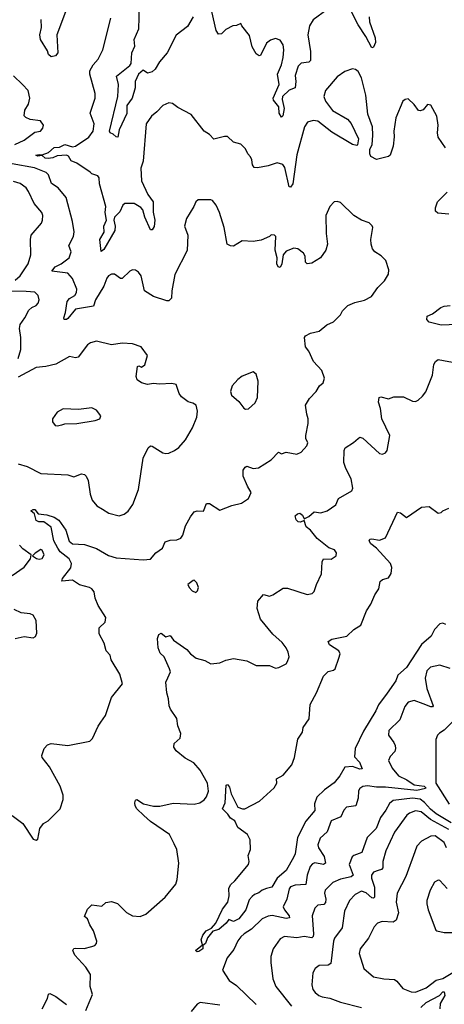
# Model space of a CAD drawing. Extents: x 1493970 to 1595317, y 729910 to 844791.
# Tile 202 of 256: x 1513045 to 1515866, y 823177 to 829716. Entities that reach past the tile are written whole.
import ezdxf

# ---------------------------------------------------------------- set-up
doc = ezdxf.new("R2010")
doc.units = 0

msp = doc.modelspace()

# ---------------------------------------------------------------- linework, layer by layer
at = {"layer": '0CON10XD'}
for points in [[(1513356.9, 829785), (1513292.2, 829615), (1513298, 829495), (1513283.3, 829475), (1513255, 829468.6), (1513235.8, 829485), (1513228.9, 829508.9), (1513184.4, 829585), (1513178.9, 829615), (1513190, 829665), (1513187.4, 829717.4)], [(1514197.5, 829735), (1514158.9, 829671.1), (1514085, 829613.1), (1514024.5, 829495), (1513974, 829435), (1513945, 829386.2), (1513925, 829368.8), (1513895, 829360), (1513865, 829380), (1513835, 829353.3), (1513812.3, 829305), (1513813.1, 829263.1), (1513793.1, 829195), (1513757.2, 829145), (1513756.7, 829093.3), (1513705.5, 828985), (1513697.5, 828935), (1513685, 828936.7), (1513665.8, 828955.8), (1513645, 828964), (1513640.6, 828975), (1513697.6, 829205), (1513700.6, 829285), (1513689.2, 829340.8), (1513777.5, 829412.5), (1513785.2, 829425), (1513791.1, 829495), (1513810.2, 829539.8), (1513804.6, 829585), (1513836, 829655), (1513840.9, 829805)], [(1515085, 829781.9), (1514993.8, 829715), (1514970, 829675), (1514959.1, 829615), (1514976.2, 829505), (1514977.5, 829445), (1514965, 829434.2), (1514915, 829426), (1514895, 829406.2), (1514874.4, 829345), (1514880.4, 829305), (1514875.8, 829264.2), (1514835, 829248.6), (1514790, 829205), (1514788.4, 829185), (1514802.7, 829125), (1514793, 829077), (1514785, 829068), (1514769.7, 829095), (1514766.2, 829136.2), (1514731.9, 829181.9), (1514729.3, 829195), (1514769.7, 829285), (1514758.6, 829355), (1514785, 829415.8), (1514795.2, 829465), (1514800, 829515), (1514795, 829549.2), (1514775, 829578.9), (1514745, 829590), (1514710, 829580), (1514685, 829558.8), (1514645, 829477.5), (1514635, 829476.7), (1514615, 829490), (1514589.2, 829535), (1514571.7, 829611.7), (1514520, 829675), (1514515, 829690), (1514485, 829677.5), (1514460, 829675), (1514415, 829651.2), (1514385, 829622), (1514365, 829620), (1514349.4, 829645), (1514320.6, 829770.6)], [(1515367.5, 829735), (1515368.9, 829701.1), (1515407.3, 829595), (1515407.8, 829565), (1515395, 829533.3), (1515385, 829528.8), (1515343.5, 829603.5), (1515292.7, 829682.7), (1515245, 829777.3)], [(1515390.5, 828949.5), (1515388.1, 829005), (1515357.8, 829087.8), (1515343.8, 829215), (1515315, 829328.8), (1515292.6, 829372.6), (1515275, 829386), (1515255, 829389.2), (1515205, 829370.8), (1515155, 829335.8), (1515075.6, 829245), (1515065.7, 829205), (1515075.7, 829175), (1515122, 829112), (1515223.3, 829055), (1515247.3, 829027.3), (1515296.7, 828925), (1515290, 828885), (1515285, 828880), (1515255, 828887.5), (1515117.9, 828967.9), (1515025, 829042), (1514995, 829046), (1514955.9, 829034.1), (1514936, 829005), (1514885, 828817.5), (1514858.5, 828625), (1514845, 828603.8), (1514836, 828606), (1514805.3, 828735), (1514793.8, 828755), (1514755, 828765.8), (1514695, 828744.2), (1514625, 828731.2), (1514602.5, 828735), (1514591.4, 828751.4), (1514587.5, 828785), (1514578, 828805), (1514560.8, 828825), (1514545, 828858.8), (1514515, 828890), (1514465, 828903.3), (1514425, 828940), (1514405, 828940), (1514335, 828921.2), (1514305, 828953.8), (1514271.2, 828975), (1514185, 829086), (1514095, 829132), (1514059.5, 829159.5), (1514035, 829164), (1513995, 829146), (1513956.4, 829103.6), (1513920, 829075), (1513884.3, 829025), (1513864.5, 828775.5), (1513850.4, 828729.6), (1513854.1, 828645), (1513896.7, 828555), (1513930.8, 828505), (1513932, 828438), (1513943.3, 828385), (1513937.6, 828342.4), (1513925, 828320), (1513915, 828320), (1513875.7, 828405), (1513862.6, 828452.6), (1513849.1, 828469.1), (1513805, 828495.5), (1513744, 828495), (1513730.4, 828485), (1513710.4, 828439.6), (1513675.8, 828405), (1513670.8, 828385), (1513679.6, 828345), (1513676.8, 828315), (1513605, 828189.4), (1513587, 828177), (1513576.6, 828255), (1513606.5, 828305), (1513603.7, 828345), (1513621.5, 828385), (1513613.8, 828435), (1513617.8, 828475), (1513575.8, 828625), (1513574, 828665), (1513565, 828678), (1513525, 828692.5), (1513513.1, 828703.1), (1513425, 828761.9), (1513387.8, 828777.8), (1513369.1, 828809.1), (1513357, 828817), (1513295, 828812.5), (1513265, 828799), (1513235, 828794.2), (1513215, 828797.2), (1513193.4, 828813.4), (1513165, 828808.9), (1513152.5, 828815), (1513175, 828821.4), (1513195, 828817.5), (1513235.5, 828834.5), (1513275, 828866.4), (1513309.8, 828870.2), (1513345, 828886.5), (1513395, 828871.9), (1513415, 828875.3), (1513504.5, 828935), (1513532.9, 828975), (1513539.6, 829025), (1513512.9, 829095), (1513545.5, 829195), (1513547.5, 829225), (1513510.6, 829355), (1513510, 829375), (1513533.1, 829415), (1513567, 829453), (1513596.5, 829515), (1513650, 829725)], [(1513012.1, 828887.9), (1513075.8, 828915), (1513145, 828968), (1513182.5, 828975), (1513198.8, 828995), (1513202.5, 829015), (1513183.6, 829043.6), (1513115, 829052.5), (1513085.9, 829065.9), (1513075, 829077.5), (1513080, 829115), (1513102.9, 829155), (1513112.5, 829195), (1513100.8, 829245), (1513064.4, 829285), (1513005, 829343.8)], [(1515873.8, 828865), (1515824, 828935), (1515820.6, 828965), (1515825.8, 829015), (1515815.8, 829075), (1515775, 829147.5), (1515755, 829152.5), (1515725, 829117.5), (1515705, 829110), (1515693.6, 829113.6), (1515665, 829152.5), (1515625, 829190), (1515605, 829186.7), (1515590, 829175), (1515543.1, 829065), (1515530, 828975), (1515532.7, 828937.3), (1515525.8, 828875), (1515506.7, 828815), (1515495, 828806.7), (1515415, 828786.7), (1515377, 828807), (1515370, 828825), (1515370, 828855), (1515386.2, 828885), (1515390.5, 828949.5)], [(1512995, 824430), (1513065, 824376.7), (1513135, 824273.3), (1513155, 824267.5), (1513166.4, 824273.6), (1513178.8, 824345), (1513203.4, 824376.6), (1513235, 824396.2), (1513314.1, 824475.9), (1513334.2, 824535.8), (1513332.9, 824565), (1513313.1, 824625), (1513242.8, 824752.8), (1513193.8, 824815), (1513191.7, 824828.3), (1513206.7, 824875), (1513229.5, 824900.5), (1513255, 824908), (1513365, 824894.4), (1513510, 824925), (1513528.7, 824941.3), (1513566.2, 825023.8), (1513585, 825050), (1513614.2, 825095), (1513654.2, 825215), (1513728, 825305), (1513710.3, 825370.3), (1513652, 825465), (1513646.7, 825495), (1513618.8, 825525), (1513605.9, 825575.9), (1513573.3, 825636.7), (1513572, 825678), (1513613.3, 825715), (1513618, 825745), (1513565.8, 825825), (1513545.6, 825875), (1513538.9, 825915), (1513524.3, 825935), (1513508.8, 825945), (1513441.9, 825961.9), (1513395, 825993.1), (1513325, 825987.5), (1513328.9, 826005), (1513384.7, 826075), (1513390, 826105), (1513373.2, 826135), (1513315, 826181.2), (1513298.4, 826205), (1513272.2, 826255), (1513254.8, 826344.8), (1513205, 826380), (1513171.7, 826381.7), (1513155, 826390), (1513144.1, 826434.1), (1513120, 826455), (1513135, 826462.5), (1513145, 826462.5), (1513167.5, 826435), (1513225, 826427.9), (1513275, 826410.8), (1513305, 826392.5), (1513352.5, 826325), (1513372.7, 826252.7), (1513395, 826234.5), (1513475, 826230.6), (1513555, 826202.9), (1513635, 826157.8), (1513685, 826141.5), (1513865, 826128), (1513915, 826133.3), (1513948.8, 826175), (1513993.3, 826205), (1514012.5, 826247.5), (1514045, 826260), (1514088.3, 826261.7), (1514115, 826272.5), (1514127.7, 826292.3), (1514146.1, 826353.9), (1514180, 826415), (1514205, 826446.7), (1514225, 826453.3), (1514265, 826452.5), (1514285, 826503.3), (1514305, 826503.3), (1514375, 826458.8), (1514455, 826490), (1514517.5, 826505), (1514565, 826536.7), (1514582.5, 826575), (1514557.3, 826617.3), (1514530, 826685), (1514530, 826725), (1514543.3, 826745), (1514555, 826749.5), (1514595, 826735.6), (1514630.9, 826739.1), (1514715, 826792.5), (1514765, 826842.5), (1514785, 826833.3), (1514815, 826843.8), (1514885, 826831.2), (1514915, 826843.3), (1514953.3, 826885), (1514960, 826905), (1514945.8, 826935), (1514945.7, 826955), (1514962, 827035), (1514962, 827065), (1514951.4, 827095), (1514944.2, 827155), (1514969.7, 827200.3), (1515015, 827246.7), (1515035.7, 827284.3), (1515061.2, 827305), (1515070, 827335), (1515051.4, 827385), (1514996, 827445), (1514966.2, 827515), (1514942.8, 827542.8), (1514935.9, 827604.1), (1514944.2, 827615.8), (1514976.4, 827633.6), (1515035, 827646.2), (1515085, 827688.8), (1515130.3, 827709.7), (1515176.2, 827755), (1515188.3, 827781.7), (1515225, 827818.6), (1515271.8, 827838.2), (1515335, 827853.6), (1515382, 827878), (1515423.2, 827936.8), (1515467.9, 827982.1), (1515494.1, 828025.9), (1515498, 828055), (1515477, 828117), (1515446.8, 828146.8), (1515405, 828174), (1515389.2, 828195), (1515379.2, 828225), (1515377.5, 828255), (1515390, 828335), (1515386.9, 828346.9), (1515366.6, 828366.6), (1515315, 828383.5), (1515265.3, 828415.3), (1515175, 828500.8), (1515155, 828508), (1515135, 828506.2), (1515106, 828475), (1515078.8, 828415), (1515080, 828295), (1515090, 828225), (1515079.2, 828185), (1515044.2, 828135), (1514985, 828098.1), (1514954.3, 828094.3), (1514944, 828105), (1514940.8, 828145), (1514929.2, 828165), (1514893.3, 828195), (1514865, 828198.6), (1514815, 828177.5), (1514796.2, 828155), (1514786.4, 828093.6), (1514775, 828070), (1514762.5, 828075), (1514754.2, 828094.2), (1514756.2, 828135), (1514743.1, 828185), (1514746.2, 828275), (1514737.5, 828285), (1514715, 828286.2), (1514704, 828276), (1514648.3, 828251.7), (1514595, 828243.6), (1514523.1, 828246.9), (1514465, 828211.2), (1514445, 828213.8), (1514424.2, 828225), (1514402.9, 828335), (1514373.1, 828435), (1514350, 828485), (1514325.5, 828515.5), (1514315, 828520), (1514231.7, 828518.3), (1514214.3, 828505.7), (1514202, 828475), (1514152.5, 828395), (1514140.8, 828345), (1514163.1, 828285), (1514157.4, 828182.6), (1514076.2, 828023.8), (1514055.6, 827915), (1514054.3, 827865.7), (1514035, 827848.8), (1514022.3, 827847.7), (1513935, 827878), (1513874.2, 827914.2), (1513852.5, 828015), (1513835, 828038), (1513815, 828052), (1513795, 828054), (1513776.7, 828045), (1513725, 827996.2), (1513715, 827996.2), (1513675.8, 828025.8), (1513655, 828026.2), (1513635, 828013.8), (1513625, 827998.8), (1513603.3, 827945), (1513549.1, 827855), (1513536.2, 827813.8), (1513415, 827792.9), (1513365, 827730.5), (1513355, 827723.8), (1513340.8, 827725), (1513337.9, 827735), (1513349.8, 827770.2), (1513361.5, 827845), (1513375, 827863.4), (1513410.6, 827885), (1513423.1, 827905), (1513424.2, 827925), (1513396.4, 827996.4), (1513365, 828033.1), (1513258.8, 828045), (1513280, 828075), (1513320.5, 828095), (1513373.1, 828135), (1513386, 828175), (1513371.4, 828215), (1513403.1, 828275), (1513406.5, 828306.5), (1513396.5, 828375), (1513354, 828534), (1513299.7, 828599.7), (1513257.4, 828627.4), (1513236.2, 828685), (1513221.6, 828701.6), (1513143, 828733), (1512995, 828757.6)], [(1513015, 827986.9), (1513047.5, 828015), (1513101.8, 828095), (1513118.5, 828155), (1513116, 828255), (1513122.3, 828285), (1513189.2, 828365), (1513196.6, 828383.4), (1513198.9, 828415), (1513191.9, 828435), (1513140.6, 828495), (1513104.6, 828574.6), (1513088, 828598), (1513047.2, 828627.2), (1513005, 828641.8)], [(1515895, 828423.8), (1515821.7, 828431.7), (1515806, 828445), (1515806.1, 828466.1), (1515821.4, 828505), (1515885, 828570.8)], [(1513034.5, 827465), (1513052.2, 827525), (1513052.1, 827605), (1513044.6, 827665), (1513048.5, 827691.5), (1513080, 827735), (1513105, 827786.7), (1513125.8, 827804.2), (1513155, 827816.7), (1513167.7, 827832.3), (1513173.8, 827855), (1513168.8, 827885), (1513146.6, 827906.6), (1513089.1, 827910.9), (1512955, 827912.7)], [(1516006.2, 827693.8), (1515845, 827686), (1515765, 827706), (1515750, 827725), (1515752.5, 827747.5), (1515787.1, 827762.9), (1515842.5, 827805), (1515865, 827814), (1515905, 827818.6)], [(1513836, 827416), (1513855, 827408.8), (1513875.8, 827424.2), (1513893.3, 827485), (1513852.3, 827542.3), (1513795, 827562.9), (1513726.8, 827566.8), (1513654.2, 827555.8), (1513555, 827581.1), (1513515, 827569.2), (1513495, 827556), (1513433.3, 827475), (1513415, 827469.2), (1513375, 827478.8), (1513285, 827427.8), (1513217.8, 827412.2), (1513155, 827406.7), (1513035, 827342.5)], [(1513485.4, 823134.6), (1513528.3, 823241.7), (1513512.9, 823295), (1513516, 823375), (1513483.4, 823423.4), (1513412.1, 823502.1), (1513398.8, 823535), (1513403.8, 823546.2), (1513415, 823550), (1513473.6, 823546.4), (1513525, 823560), (1513543.6, 823566.4), (1513555, 823580), (1513556.7, 823595), (1513535.8, 823665), (1513511.4, 823705), (1513496.2, 823745), (1513475, 823760), (1513495, 823808.6), (1513525, 823838), (1513591.7, 823828.3), (1513618.3, 823851.7), (1513655, 823860), (1513695, 823846), (1513755, 823787.1), (1513795, 823764.3), (1513845, 823758.8), (1513883.3, 823775), (1514012.2, 823887.8), (1514082, 823975), (1514092, 824005), (1514102, 824115), (1514090, 824205), (1514072.3, 824242.3), (1514040, 824305), (1513915, 824390), (1513870.3, 824430.3), (1513824.3, 824475), (1513813.1, 824495), (1513810.8, 824515), (1513815, 824532.5), (1513823.9, 824536.1), (1513867.9, 824507.9), (1513933, 824493), (1513975, 824492.9), (1514065, 824511.5), (1514205, 824506.2), (1514242, 824515), (1514270.6, 824535), (1514285.4, 824555), (1514298.3, 824591.7), (1514292.7, 824645), (1514245, 824730.6), (1514201.1, 824781.1), (1514145, 824811.4), (1514085, 824860.8), (1514068, 824885), (1514071.2, 824908.8), (1514110, 824945), (1514116, 824975), (1514095.8, 825025), (1514089.2, 825075), (1514046, 825136), (1514038.8, 825158.8), (1514034.4, 825205), (1514021.4, 825245), (1514016.7, 825315), (1514030, 825345), (1514046.1, 825383.9), (1514041.2, 825405), (1514005.3, 825485.3), (1513979.3, 825509.3), (1513964, 825545), (1513960, 825605), (1513968.3, 825631.7), (1513985, 825641.2), (1514015, 825616.7), (1514045, 825626.2), (1514066.2, 825595), (1514155, 825533.8), (1514178.8, 825505), (1514216.7, 825475), (1514275, 825460), (1514315, 825438), (1514375, 825444), (1514415, 825462), (1514465, 825474), (1514555, 825458), (1514615, 825426.2), (1514705, 825425.7), (1514745, 825408.9), (1514767, 825413), (1514815, 825438.8), (1514825, 825452.5), (1514834, 825485), (1514828.6, 825515), (1514814.2, 825545), (1514789.1, 825579.1), (1514725.5, 825635), (1514644.4, 825735), (1514621.9, 825805), (1514626.9, 825853.1), (1514665, 825897.5), (1514705, 825886.7), (1514726.7, 825895), (1514795, 825940), (1514825, 825940), (1514955, 825898.8), (1514987.5, 825905), (1515001.7, 825918.3), (1515016.1, 825963.9), (1515050, 826035), (1515053.3, 826115), (1515062.5, 826135), (1515115, 826133.3), (1515146.7, 826155), (1515150, 826175), (1515136.7, 826195), (1515098.6, 826208.6), (1515021.1, 826271.1), (1514975.8, 826325), (1514948.3, 826348.3), (1514935, 826390), (1514910.3, 826379.7), (1514895, 826380.6), (1514880.6, 826395), (1514875, 826420), (1514891.2, 826435), (1514905, 826438.1), (1514922.9, 826425), (1514935, 826400), (1514965, 826415.8), (1515001.7, 826448.3), (1515045, 826440), (1515086.6, 826453.4), (1515145.7, 826494.3), (1515163.8, 826535), (1515252.3, 826587.7), (1515258.8, 826605), (1515246.1, 826666.1), (1515210.6, 826735), (1515199.2, 826775), (1515200.6, 826855), (1515207.3, 826872.7), (1515263, 826907), (1515292.5, 826935), (1515305, 826942.5), (1515325, 826936.7), (1515435, 826834), (1515455, 826830), (1515475, 826838.8), (1515485.5, 826854.5), (1515504.3, 826955), (1515450.6, 827065), (1515442.7, 827132.7), (1515428, 827175), (1515433.9, 827206.1), (1515445, 827210), (1515495, 827198.8), (1515529.3, 827210.7), (1515595, 827212), (1515655, 827181.4), (1515675, 827180.8), (1515692.1, 827187.9), (1515721.2, 827215), (1515742, 827245), (1515787.5, 827355), (1515796, 827425), (1515806.2, 827445), (1515825, 827460), (1515955, 827434)], [(1513035, 826766.9), (1513095, 826748.1), (1513185, 826702), (1513365, 826692), (1513405, 826680), (1513455, 826698.8), (1513476.2, 826695), (1513487.5, 826685), (1513500.6, 826655), (1513513.3, 826565), (1513525.5, 826525.5), (1513557.3, 826487.3), (1513596, 826465), (1513637.9, 826437.9), (1513705, 826421.4), (1513738, 826432), (1513765, 826451.4), (1513797.5, 826495), (1513834.6, 826595), (1513864.3, 826804.3), (1513898.3, 826871.7), (1513915, 826886.2), (1513925, 826883.8), (1513995, 826838.8), (1514015, 826834), (1514035, 826836), (1514073.3, 826855), (1514101.2, 826875), (1514145.5, 826924.5), (1514193.8, 827005), (1514222, 827075), (1514225.8, 827115), (1514216.7, 827155), (1514195, 827170), (1514165, 827178.8), (1514120.3, 827210.3), (1514105, 827232.5), (1514085, 827293.3), (1514055, 827300), (1513974.4, 827294.4), (1513935, 827298.8), (1513895, 827292.5), (1513853.3, 827305), (1513825, 827323.8), (1513818, 827345), (1513828.3, 827411.7), (1513836, 827416)], [(1514545, 827130), (1514565, 827131.2), (1514609.1, 827170.9), (1514624.2, 827205.8), (1514630, 827315), (1514615, 827362.5), (1514595, 827376.2), (1514522.1, 827347.9), (1514493.2, 827326.8), (1514455.8, 827284.2), (1514444.3, 827245.7), (1514452.1, 827222.1), (1514499.8, 827179.8), (1514535, 827136.2), (1514545, 827130)], [(1513295, 827018), (1513325, 827024), (1513345, 827032.5), (1513425, 827033.3), (1513547.1, 827052.9), (1513577.5, 827065), (1513583.3, 827085), (1513555, 827123.3), (1513525, 827138), (1513435, 827128), (1513335, 827131.2), (1513295, 827110), (1513262.5, 827065), (1513263.3, 827045), (1513281.7, 827021.7), (1513295, 827018)], [(1515875, 825700), (1515855, 825708.2), (1515835, 825702.5), (1515800, 825665), (1515779.4, 825620.6), (1515715, 825565.4), (1515615, 825414.5), (1515557.9, 825362.1), (1515543.8, 825325), (1515486.5, 825243.5), (1515428.9, 825165), (1515411.8, 825125), (1515329.8, 824990.2), (1515272.8, 824875), (1515270, 824820), (1515301.5, 824785), (1515319.1, 824740.9), (1515305, 824738.2), (1515256.5, 824756.5), (1515205, 824750.7), (1515172.1, 824695), (1515135, 824647.8), (1515069.8, 824600.2), (1515017.8, 824552.2), (1515002.7, 824507.3), (1515005, 824463.3), (1514946.8, 824393.2), (1514891.1, 824285), (1514875.8, 824175.8), (1514867.1, 824155), (1514814.3, 824065), (1514756.3, 824013.7), (1514720, 823955), (1514684.2, 823945.8), (1514655, 823933.8), (1514633.9, 823916.1), (1514605, 823906.7), (1514588.3, 823891.7), (1514570.5, 823869.5), (1514546.4, 823803.6), (1514501.2, 823745), (1514465, 823727.5), (1514435, 823740), (1514417.5, 823715), (1514367.4, 823672.6), (1514327.5, 823662.5), (1514292.4, 823617.6), (1514278.5, 823581.5), (1514261.7, 823568.3), (1514261.4, 823545), (1514235, 823527.5), (1514225, 823526.2), (1514213.3, 823535), (1514259.3, 823570.7), (1514250.8, 823605), (1514261.8, 823635), (1514284.8, 823665.2), (1514318.5, 823681.5), (1514347.3, 823715), (1514391.7, 823808.3), (1514426.7, 823855), (1514437, 823897), (1514433.8, 823945), (1514445, 823970), (1514475, 823995.8), (1514565.8, 824105.8), (1514569.2, 824125), (1514563.8, 824165), (1514579.2, 824205), (1514575, 824270), (1514557.5, 824305), (1514495, 824350), (1514474.3, 824394.3), (1514445, 824411.8), (1514428.5, 824438.5), (1514391.5, 824475), (1514409.6, 824515), (1514417.7, 824632.3), (1514425, 824636.2), (1514439.6, 824619.6), (1514450.5, 824575), (1514493.3, 824485), (1514525, 824473.8), (1514540, 824475), (1514637.5, 824525), (1514735.7, 824615), (1514752.5, 824645), (1514750, 824675), (1514795, 824698), (1514852.1, 824767.9), (1514871.4, 824815), (1514893.1, 824936.9), (1514924.4, 824985), (1514928.6, 825015), (1514967.2, 825072.8), (1514975, 825168.8), (1515016.5, 825245), (1515062.5, 825355), (1515093.1, 825386.9), (1515128.8, 825395), (1515140.6, 825405), (1515164.5, 825475), (1515174.4, 825505), (1515165.6, 825525), (1515102.9, 825565), (1515093.8, 825586.2), (1515117.9, 825602.1), (1515219.2, 825620.8), (1515265, 825666.9), (1515312, 825695), (1515349.1, 825790.9), (1515378.5, 825835), (1515404.6, 825895), (1515430, 825935), (1515440.6, 825985), (1515455, 825997.8), (1515495, 826008), (1515512.7, 826037.3), (1515517.2, 826077.2), (1515508.1, 826105), (1515414.2, 826205), (1515376.7, 826235), (1515367.5, 826255), (1515370, 826265), (1515385, 826267.7), (1515435, 826258.2), (1515474.5, 826275.5), (1515555, 826446.2), (1515575, 826441.2), (1515615, 826410), (1515715, 826477.5), (1515765, 826482.5), (1515825, 826438.8), (1515845, 826443.8), (1515856.7, 826455), (1515895, 826471.4)], [(1512996, 826025), (1513075, 826078.8), (1513117.5, 826135), (1513121.7, 826161.7), (1513065, 826200.8), (1513044.4, 826225)], [(1513175, 826133.8), (1513195, 826137.5), (1513208, 826162), (1513195, 826192.5), (1513185, 826196.7), (1513147, 826173), (1513130, 826155), (1513156.4, 826136.4), (1513175, 826133.8)], [(1514215, 825912.5), (1514227, 825923), (1514232.5, 825945), (1514222.5, 825975), (1514205, 825992.5), (1514198.3, 825991.7), (1514162.5, 825965), (1514170, 825945), (1514191.7, 825921.7), (1514215, 825912.5)], [(1513015, 825606), (1513075, 825618.8), (1513135, 825610), (1513150.7, 825619.3), (1513158.3, 825641.7), (1513154, 825725), (1513135, 825760), (1513115, 825770), (1513055, 825777.1), (1513008.2, 825798.2)], [(1515905, 825407.5), (1515835, 825430), (1515773.6, 825416.4), (1515748.7, 825391.3), (1515737.9, 825342.1), (1515749.6, 825275), (1515791.2, 825158.8), (1515787.3, 825152.7), (1515775, 825152.5), (1515725, 825171.8), (1515665, 825193.3), (1515625, 825184), (1515602.9, 825155), (1515570.6, 825065), (1515497.5, 824995), (1515494.2, 824965), (1515530.8, 824915), (1515540, 824895), (1515540.8, 824875), (1515536, 824855), (1515505, 824823.3), (1515496, 824795), (1515518.5, 824745), (1515560.9, 824695), (1515617.2, 824667.2), (1515664.8, 824634.8), (1515732.5, 824625), (1515742.9, 824615), (1515740.5, 824609.5), (1515682.9, 824597.1), (1515475, 824619.2), (1515415, 824618.8), (1515355, 824626.7), (1515325, 824622.2), (1515305, 824610.8), (1515295.6, 824595), (1515292.7, 824545), (1515277.1, 824495), (1515216, 824485), (1515198.1, 824465), (1515178.6, 824421.4), (1515114.4, 824395), (1515087.4, 824322.6), (1515040, 824280), (1515025.5, 824235), (1515030, 824215), (1515067.8, 824157.8), (1515075.8, 824114.2), (1515063.9, 824106.1), (1515005, 824115.8), (1514989.7, 824110.3), (1514975, 824092.2), (1514955.7, 824035), (1514946.8, 823973.2), (1514875, 823967), (1514845, 823955.9), (1514835, 823944.3), (1514820.3, 823875), (1514796, 823825), (1514803.3, 823803.3), (1514836.2, 823765), (1514838.3, 823751.7), (1514815, 823746.5), (1514722.7, 823767.3), (1514695, 823762.7), (1514655, 823744.5), (1514585, 823675.5), (1514535.6, 823645), (1514515, 823624.4), (1514495, 823598.9), (1514468.5, 823541.5), (1514423.4, 823485), (1514392.9, 823402.9), (1514435.7, 823335), (1514485, 823302.4), (1514615, 823176.2)], [(1515934.1, 825065.9), (1515865, 824997.8), (1515833.2, 824976.8), (1515821.2, 824965), (1515808.8, 824935), (1515809.2, 824645), (1515897.9, 824505)], [(1515911.8, 824381.8), (1515811.2, 824441.2), (1515772.8, 824472.8), (1515735, 824517.1), (1515705, 824539.1), (1515653.9, 824546.1), (1515525, 824531.2), (1515500.8, 824509.2), (1515478.1, 824465), (1515442.1, 824417.9), (1515413.6, 824345), (1515353.1, 824285), (1515316.7, 824185), (1515264.6, 824165.4), (1515252.5, 824155), (1515233.3, 824105), (1515260.9, 824035), (1515246.7, 824023.3), (1515175, 824008.7), (1515125, 823985.4), (1515074.7, 823935.3), (1515070, 823915), (1515079.7, 823875), (1515077.3, 823852.7), (1515065, 823839.1), (1515025, 823834.5), (1515006.4, 823815), (1514987.9, 823765), (1514992.9, 823707.1), (1514997.1, 823642.9), (1514993.8, 823626.2), (1514985, 823617.8), (1514935, 823626.7), (1514885, 823618.9), (1514803.1, 823626.9), (1514775, 823610.8), (1514728.1, 823545), (1514712.5, 823495), (1514712.9, 823455), (1514726.8, 823346.8), (1514745.7, 823295.7), (1514850, 823165)], [(1515895, 824336.7), (1515773, 824403), (1515711.5, 824455), (1515675, 824461.2), (1515635, 824446.8), (1515617.7, 824432.3), (1515535, 824319.4), (1515477.3, 824195), (1515456.9, 824125), (1515458, 824082), (1515448.5, 824071.5), (1515426.2, 824066.2), (1515395.6, 824055), (1515381.3, 824035), (1515382.5, 824015), (1515402.6, 823955), (1515401.3, 823888.7), (1515395, 823881.9), (1515385, 823884.5), (1515347.4, 823917.4), (1515315, 823927.1), (1515274.4, 823905), (1515235, 823865.7), (1515203.3, 823795), (1515187.8, 823685), (1515137.3, 823615), (1515129.2, 823595), (1515112, 823448), (1515095, 823436.5), (1515035, 823434.2), (1515008.8, 823415), (1514992.9, 823385), (1514986.7, 823305), (1514993.1, 823275), (1515007.5, 823255), (1515032, 823235), (1515055, 823225.6), (1515105, 823218.5), (1515175, 823190.4), (1515315, 823155.9)], [(1515880, 824215), (1515865, 824251.5), (1515805, 824296.4), (1515775, 824293.5), (1515715, 824260.6), (1515684, 824226), (1515668.8, 824188.8), (1515611.1, 824025), (1515552.9, 823915), (1515545.4, 823855), (1515561.1, 823785), (1515545.5, 823735), (1515525, 823722.7), (1515453.7, 823726.3), (1515420.8, 823715), (1515399.8, 823690.2), (1515363, 823617), (1515306.5, 823545), (1515300.5, 823515), (1515331.4, 823415), (1515395, 823359.2), (1515465, 823345.6), (1515535, 823341.4), (1515551.1, 823331.1), (1515590.9, 823280.9), (1515645, 823260.6), (1515675, 823256.7), (1515745.8, 823285), (1515812.6, 823337.4), (1515855, 823347.1), (1515932.5, 823395)], [(1515884.7, 823944.7), (1515835, 824000), (1515825, 824002), (1515801.2, 823988.8), (1515771.8, 823935), (1515750.6, 823865), (1515750.6, 823845), (1515759.2, 823805), (1515809.5, 823669.5), (1515815, 823663.8), (1515864.2, 823654.2), (1515945, 823653.1)], [(1513193.9, 823146.1), (1513228.8, 823215), (1513236.2, 823243.8), (1513245, 823248.8), (1513285, 823229.2), (1513355.4, 823175.4)], [(1515708.7, 823155), (1515745, 823189.3), (1515834.1, 823235.9), (1515855, 823258.6), (1515865, 823260), (1515869.8, 823235), (1515838.7, 823181.3), (1515836.1, 823146.1)], [(1514375, 823170.9), (1514245, 823188.9), (1514225, 823176.9), (1514185, 823127.8)]]:
    msp.add_lwpolyline(points, dxfattribs=at)

doc.saveas('drawing.dxf')
